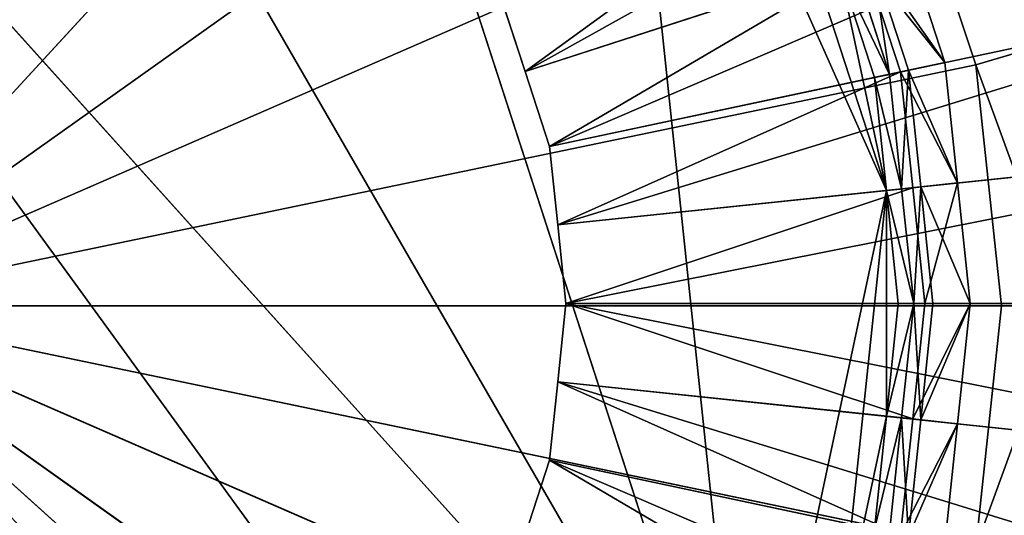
# Model space of a CAD drawing. Extents: x 0 to 22.9, y 0 to 20.5.
# Tile 170 of 233: x 17.751 to 18.571, y 6.906 to 7.319. Entities that reach past the tile are written whole.
import ezdxf

# ---------------------------------------------------------------- set-up
doc = ezdxf.new("R2010")
doc.units = 0
doc.header["$MEASUREMENT"] = 0
doc.layers.get('0').update_dxf_attribs({"color": 13, "linetype": 'CONTINUOUS'})
for name, color, linetype in [('CAST_IRON_-_PLATES_4', 27, 'CONTINUOUS'), ('GALVANIZED_METAL', 252, 'CONTINUOUS'), ('STAINLESS_STEEL', 251, 'CONTINUOUS')]:
    doc.layers.add(name, color=color, linetype=linetype)

# ---------------------------------------------------------------- blocks, each defined once
blk = doc.blocks.new('NGM5458UC_TRADECAD_DXF')
at = {"layer": 'CAST_IRON_-_PLATES_4', "color": 0}
for p, q in [((17.5815, 7.0801, 3.2704), (18.2419, 7.798, 3.2704)), ((17.5815, 7.0801, 3.2704), (18.2419, 7.798, 3.2704)), ((17.5815, 7.0801, 3.2704), (18.38, 7.6479, 3.2704)), ((17.5815, 7.0801, 3.2704), (18.38, 7.6479, 3.2704)), ((17.5815, 7.0801, 3.2704), (18.4831, 7.473, 3.2704)), ((17.5815, 7.0801, 3.2704), (18.4831, 7.473, 3.2704)), ((18.4831, 7.473, 3.2704), (18.5469, 7.2809, 3.2704)), ((18.4831, 7.473, 3.2704), (18.5469, 7.2809, 3.2704)), ((18.5469, 7.2809, 3.2704), (18.5976, 7.296, 3.2069)), ((18.5469, 7.2809, 3.2704), (18.5976, 7.296, 3.2069)), ((17.5815, 7.0801, 3.2704), (18.5469, 7.2809, 3.2704)), ((17.5815, 7.0801, 3.2704), (18.5469, 7.2809, 3.2704)), ((18.5469, 7.2809, 3.2704), (18.5685, 7.0801, 3.2704)), ((18.5469, 7.2809, 3.2704), (18.5685, 7.0801, 3.2704)), ((18.5685, 7.0801, 3.2704), (17.5815, 7.0801, 3.2704)), ((17.5815, 7.0801, 3.2704), (18.38, 6.5122, 3.2704)), ((17.5815, 7.0801, 3.2704), (18.38, 6.5122, 3.2704)), ((17.5815, 7.0801, 3.2704), (18.4831, 6.6871, 3.2704)), ((17.5815, 7.0801, 3.2704), (18.4831, 6.6871, 3.2704)), ((17.5815, 7.0801, 3.2704), (18.5469, 6.8792, 3.2704)), ((17.5815, 7.0801, 3.2704), (18.5469, 6.8792, 3.2704)), ((18.5685, 7.0801, 3.2704), (17.5815, 7.0801, 3.2704)), ((18.5685, 7.0801, 3.2704), (18.5469, 6.8792, 3.2704)), ((18.5685, 7.0801, 3.2704), (18.5469, 6.8792, 3.2704)), ((18.6203, 7.0801, 3.2069), (18.5685, 7.0801, 3.2704)), ((18.6203, 7.0801, 3.2069), (18.5685, 7.0801, 3.2704))]:
    blk.add_line(p, q, dxfattribs=at)
at = {"layer": 'STAINLESS_STEEL', "color": 0}
for p, q in [((18.3569, 6.6323, 3.143), (17.2116, 7.9043, 3.143)), ((18.3569, 6.6323, 3.143), (17.2116, 7.9043, 3.143)), ((17.9436, 7.9043, 3.143), (18.3569, 6.6323, 3.143)), ((17.9436, 7.9043, 3.143), (18.3569, 6.6323, 3.143)), ((16.9088, 7.6844, 3.143), (18.2463, 6.4801, 3.143)), ((16.9088, 7.6844, 3.143), (18.2463, 6.4801, 3.143)), ((18.2463, 7.6844, 3.143), (18.4725, 7.1763, 3.143)), ((18.2463, 7.6844, 3.143), (18.4725, 7.1763, 3.143)), ((18.1717, 7.2753, 2.3976), (18.8515, 7.4961, 2.3976)), ((18.1717, 7.2753, 2.3976), (18.8515, 7.4961, 2.3976)), ((18.49, 7.3787, 2.6043), (18.5211, 7.2828, 2.6043)), ((18.49, 7.3787, 2.6043), (18.5211, 7.2828, 2.6043)), ((18.4544, 7.3671, 2.5488), (18.1717, 7.2753, 2.5309)), ((18.4544, 7.3671, 2.5488), (18.1717, 7.2753, 2.5309)), ((18.4752, 7.273, 2.9088), (18.4456, 7.3643, 2.9088)), ((18.4752, 7.273, 2.9088), (18.4456, 7.3643, 2.9088)), ((18.4752, 7.273, 2.9767), (18.4456, 7.3643, 2.9767)), ((18.4752, 7.273, 2.9767), (18.4456, 7.3643, 2.9767)), ((18.4844, 7.275, 2.5488), (18.4544, 7.3671, 2.5488)), ((18.4844, 7.275, 2.5488), (18.4544, 7.3671, 2.5488)), ((18.4608, 7.3692, 2.9088), (18.4909, 7.2764, 2.9088)), ((18.4608, 7.3692, 2.9088), (18.4909, 7.2764, 2.9088)), ((18.192, 7.2128, 2.3976), (18.895, 7.3623, 2.3976)), ((18.192, 7.2128, 2.3976), (18.895, 7.3623, 2.3976)), ((18.4627, 7.2704, 3.143), (18.4334, 7.3603, 3.143)), ((18.4334, 7.3603, 3.143), (18.4725, 7.1763, 3.143)), ((18.4627, 7.2704, 3.143), (18.4334, 7.3603, 3.143)), ((18.4334, 7.3603, 3.143), (18.4725, 7.1763, 3.143)), ((18.1717, 7.2753, 2.3976), (18.1514, 7.3377, 2.3976)), ((18.1514, 7.3377, 2.5309), (18.1717, 7.2753, 2.5309)), ((18.1717, 7.2753, 2.3976), (18.1514, 7.3377, 2.3976)), ((18.1514, 7.3377, 2.5309), (18.1717, 7.2753, 2.5309)), ((18.4844, 7.275, 2.5488), (18.5211, 7.2828, 2.6043)), ((18.4844, 7.275, 2.5488), (18.5211, 7.2828, 2.6043)), ((18.5211, 7.2828, 2.6043), (18.4909, 7.2764, 2.9088)), ((18.5211, 7.2828, 2.6043), (18.4909, 7.2764, 2.9088)), ((18.5211, 7.2828, 2.6043), (18.5317, 7.1825, 2.6043)), ((18.5211, 7.2828, 2.6043), (18.5317, 7.1825, 2.6043)), ((18.192, 7.2128, 2.3976), (18.1717, 7.2753, 2.3976)), ((18.1717, 7.2753, 2.5309), (18.192, 7.2128, 2.5309)), ((18.1717, 7.2753, 2.5309), (18.1717, 7.2753, 2.3976)), ((18.192, 7.2128, 2.3976), (18.1717, 7.2753, 2.3976)), ((18.1717, 7.2753, 2.5309), (18.192, 7.2128, 2.5309)), ((18.1717, 7.2753, 2.5309), (18.1717, 7.2753, 2.3976)), ((18.4844, 7.275, 2.5488), (18.192, 7.2128, 2.5309)), ((18.4844, 7.275, 2.5488), (18.192, 7.2128, 2.5309)), ((18.4909, 7.2764, 2.9088), (18.4752, 7.273, 2.9088)), ((18.4909, 7.2764, 2.9088), (18.4752, 7.273, 2.9088)), ((18.4945, 7.1786, 2.5488), (18.4844, 7.275, 2.5488)), ((18.4945, 7.1786, 2.5488), (18.4844, 7.275, 2.5488)), ((18.4909, 7.2764, 2.9088), (18.5011, 7.1793, 2.9088)), ((18.4909, 7.2764, 2.9088), (18.5011, 7.1793, 2.9088)), ((18.4627, 7.2704, 3.143), (18.4752, 7.273, 2.9767)), ((18.4627, 7.2704, 3.143), (18.4752, 7.273, 2.9767)), ((18.4725, 7.1763, 3.143), (18.4627, 7.2704, 3.143)), ((18.4725, 7.1763, 3.143), (18.4627, 7.2704, 3.143)), ((18.4852, 7.1776, 2.9088), (18.4752, 7.273, 2.9088)), ((18.4752, 7.273, 2.9088), (18.4752, 7.273, 2.9767)), ((18.4852, 7.1776, 2.9088), (18.4752, 7.273, 2.9088)), ((18.4852, 7.1776, 2.9767), (18.4752, 7.273, 2.9767)), ((18.4752, 7.273, 2.9088), (18.4752, 7.273, 2.9767)), ((18.4852, 7.1776, 2.9767), (18.4752, 7.273, 2.9767)), ((18.1989, 7.1475, 2.3976), (18.9097, 7.2222, 2.3976)), ((18.1989, 7.1475, 2.3976), (18.9097, 7.2222, 2.3976)), ((18.1989, 7.1475, 2.3976), (18.192, 7.2128, 2.3976)), ((18.192, 7.2128, 2.5309), (18.1989, 7.1475, 2.5309)), ((18.192, 7.2128, 2.5309), (18.192, 7.2128, 2.3976)), ((18.1989, 7.1475, 2.3976), (18.192, 7.2128, 2.3976)), ((18.192, 7.2128, 2.5309), (18.1989, 7.1475, 2.5309)), ((18.192, 7.2128, 2.5309), (18.192, 7.2128, 2.3976)), ((18.4945, 7.1786, 2.5488), (18.1989, 7.1475, 2.5309)), ((18.4945, 7.1786, 2.5488), (18.1989, 7.1475, 2.5309)), ((18.4725, 7.1763, 3.143), (18.3569, 6.6323, 3.143)), ((18.4725, 7.1763, 3.143), (18.3569, 6.6323, 3.143)), ((18.4725, 7.1763, 3.143), (18.4852, 7.1776, 2.9767)), ((18.4725, 7.1763, 3.143), (18.4852, 7.1776, 2.9767)), ((18.4824, 7.0822, 3.143), (18.4725, 7.1763, 3.143)), ((18.4725, 7.1763, 3.143), (18.4725, 6.9882, 3.143)), ((18.4824, 7.0822, 3.143), (18.4725, 7.1763, 3.143)), ((18.4725, 7.1763, 3.143), (18.4725, 6.9882, 3.143)), ((18.4852, 7.1776, 2.9088), (18.5011, 7.1793, 2.9088)), ((18.4852, 7.1776, 2.9088), (18.5011, 7.1793, 2.9088)), ((18.4852, 7.1776, 2.9088), (18.4953, 7.0822, 2.9088)), ((18.4953, 7.0822, 2.9767), (18.4852, 7.1776, 2.9767)), ((18.4852, 7.1776, 2.9767), (18.4852, 7.1776, 2.9088)), ((18.4852, 7.1776, 2.9088), (18.4953, 7.0822, 2.9088)), ((18.4852, 7.1776, 2.9767), (18.4852, 7.1776, 2.9088)), ((18.4953, 7.0822, 2.9767), (18.4852, 7.1776, 2.9767)), ((18.4945, 7.1786, 2.5488), (18.5317, 7.1825, 2.6043)), ((18.4945, 7.1786, 2.5488), (18.5317, 7.1825, 2.6043)), ((18.5046, 7.0822, 2.5488), (18.4945, 7.1786, 2.5488)), ((18.5046, 7.0822, 2.5488), (18.4945, 7.1786, 2.5488)), ((18.5317, 7.1825, 2.6043), (18.5011, 7.1793, 2.9088)), ((18.5317, 7.1825, 2.6043), (18.5011, 7.1793, 2.9088)), ((18.5011, 7.1793, 2.9088), (18.5113, 7.0822, 2.9088)), ((18.5011, 7.1793, 2.9088), (18.5113, 7.0822, 2.9088)), ((18.5317, 7.1825, 2.6043), (18.5422, 7.0822, 2.6043)), ((18.5317, 7.1825, 2.6043), (18.5422, 7.0822, 2.6043)), ((18.2057, 7.0822, 2.3976), (18.1989, 7.1475, 2.3976)), ((18.1989, 7.1475, 2.5309), (18.2057, 7.0822, 2.5309)), ((18.1989, 7.1475, 2.5309), (18.1989, 7.1475, 2.3976)), ((18.2057, 7.0822, 2.3976), (18.1989, 7.1475, 2.3976)), ((18.1989, 7.1475, 2.5309), (18.2057, 7.0822, 2.5309)), ((18.1989, 7.1475, 2.5309), (18.1989, 7.1475, 2.3976)), ((18.1989, 7.0169, 2.3976), (18.2057, 7.0822, 2.3976)), ((18.2057, 7.0822, 2.5309), (18.1989, 7.0169, 2.5309)), ((18.1989, 7.0169, 2.3976), (18.2057, 7.0822, 2.3976)), ((18.2057, 7.0822, 2.5309), (18.1989, 7.0169, 2.5309)), ((18.2057, 7.0822, 2.3976), (18.9244, 7.0822, 2.3976)), ((18.2057, 7.0822, 2.3976), (18.9244, 7.0822, 2.3976)), ((18.5046, 7.0822, 2.5488), (18.2057, 7.0822, 2.5309)), ((18.5046, 7.0822, 2.5488), (18.2057, 7.0822, 2.5309)), ((18.2057, 7.0822, 2.5309), (18.2057, 7.0822, 2.3976)), ((18.2057, 7.0822, 2.5309), (18.2057, 7.0822, 2.3976)), ((18.4725, 6.9882, 3.143), (18.4824, 7.0822, 3.143)), ((18.4725, 6.9882, 3.143), (18.4824, 7.0822, 3.143)), ((18.4824, 7.0822, 3.143), (18.4953, 7.0822, 2.9767)), ((18.4824, 7.0822, 3.143), (18.4953, 7.0822, 2.9767)), ((18.4953, 7.0822, 2.9088), (18.4852, 6.9868, 2.9088)), ((18.4852, 6.9868, 2.9767), (18.4953, 7.0822, 2.9767)), ((18.4953, 7.0822, 2.9088), (18.4852, 6.9868, 2.9088)), ((18.4852, 6.9868, 2.9767), (18.4953, 7.0822, 2.9767)), ((18.4945, 6.9859, 2.5488), (18.5046, 7.0822, 2.5488)), ((18.4945, 6.9859, 2.5488), (18.5046, 7.0822, 2.5488)), ((18.4953, 7.0822, 2.9088), (18.4953, 7.0822, 2.9767)), ((18.4953, 7.0822, 2.9088), (18.4953, 7.0822, 2.9767)), ((18.5113, 7.0822, 2.9088), (18.4953, 7.0822, 2.9088)), ((18.5113, 7.0822, 2.9088), (18.4953, 7.0822, 2.9088)), ((18.5113, 7.0822, 2.9088), (18.5011, 6.9852, 2.9088)), ((18.5113, 7.0822, 2.9088), (18.5011, 6.9852, 2.9088)), ((18.5046, 7.0822, 2.5488), (18.5422, 7.0822, 2.6043)), ((18.5046, 7.0822, 2.5488), (18.5422, 7.0822, 2.6043)), ((18.5113, 7.0822, 2.9088), (18.5422, 7.0822, 2.6043)), ((18.5113, 7.0822, 2.9088), (18.5422, 7.0822, 2.6043)), ((18.5422, 7.0822, 2.6043), (18.5317, 6.9819, 2.6043)), ((18.5422, 7.0822, 2.6043), (18.5317, 6.9819, 2.6043)), ((18.192, 6.9516, 2.3976), (18.1989, 7.0169, 2.3976)), ((18.1989, 7.0169, 2.5309), (18.192, 6.9516, 2.5309)), ((18.192, 6.9516, 2.3976), (18.1989, 7.0169, 2.3976)), ((18.1989, 7.0169, 2.5309), (18.192, 6.9516, 2.5309)), ((18.1989, 7.0169, 2.3976), (18.9097, 6.9422, 2.3976)), ((18.1989, 7.0169, 2.3976), (18.9097, 6.9422, 2.3976)), ((18.4945, 6.9859, 2.5488), (18.1989, 7.0169, 2.5309)), ((18.4945, 6.9859, 2.5488), (18.1989, 7.0169, 2.5309)), ((18.1989, 7.0169, 2.5309), (18.1989, 7.0169, 2.3976)), ((18.1989, 7.0169, 2.5309), (18.1989, 7.0169, 2.3976)), ((18.4725, 6.9882, 3.143), (18.4334, 6.8041, 3.143)), ((18.4725, 6.9882, 3.143), (18.4334, 6.8041, 3.143)), ((18.4627, 6.8941, 3.143), (18.4725, 6.9882, 3.143)), ((18.4627, 6.8941, 3.143), (18.4725, 6.9882, 3.143)), ((18.4725, 6.9882, 3.143), (18.4852, 6.9868, 2.9767)), ((18.4725, 6.9882, 3.143), (18.4852, 6.9868, 2.9767)), ((18.4852, 6.9868, 2.9088), (18.4752, 6.8914, 2.9088)), ((18.4752, 6.8914, 2.9767), (18.4852, 6.9868, 2.9767)), ((18.4852, 6.9868, 2.9088), (18.4752, 6.8914, 2.9088)), ((18.4752, 6.8914, 2.9767), (18.4852, 6.9868, 2.9767)), ((18.4852, 6.9868, 2.9088), (18.4852, 6.9868, 2.9767)), ((18.4852, 6.9868, 2.9088), (18.4852, 6.9868, 2.9767)), ((18.5011, 6.9852, 2.9088), (18.4852, 6.9868, 2.9088)), ((18.5011, 6.9852, 2.9088), (18.4852, 6.9868, 2.9088)), ((18.4844, 6.8895, 2.5488), (18.4945, 6.9859, 2.5488)), ((18.4844, 6.8895, 2.5488), (18.4945, 6.9859, 2.5488)), ((18.5011, 6.9852, 2.9088), (18.4909, 6.8881, 2.9088)), ((18.5011, 6.9852, 2.9088), (18.4909, 6.8881, 2.9088)), ((18.5317, 6.9819, 2.6043), (18.4945, 6.9859, 2.5488)), ((18.5317, 6.9819, 2.6043), (18.4945, 6.9859, 2.5488)), ((18.5317, 6.9819, 2.6043), (18.5011, 6.9852, 2.9088)), ((18.5317, 6.9819, 2.6043), (18.5011, 6.9852, 2.9088)), ((18.5317, 6.9819, 2.6043), (18.5211, 6.8817, 2.6043)), ((18.5317, 6.9819, 2.6043), (18.5211, 6.8817, 2.6043)), ((18.1717, 6.8892, 2.3976), (18.192, 6.9516, 2.3976)), ((18.192, 6.9516, 2.5309), (18.1717, 6.8892, 2.5309)), ((18.1717, 6.8892, 2.3976), (18.192, 6.9516, 2.3976)), ((18.192, 6.9516, 2.5309), (18.1717, 6.8892, 2.5309)), ((18.192, 6.9516, 2.3976), (18.895, 6.8022, 2.3976)), ((18.192, 6.9516, 2.3976), (18.895, 6.8022, 2.3976)), ((18.4844, 6.8895, 2.5488), (18.192, 6.9516, 2.5309)), ((18.4844, 6.8895, 2.5488), (18.192, 6.9516, 2.5309)), ((18.192, 6.9516, 2.5309), (18.192, 6.9516, 2.3976)), ((18.192, 6.9516, 2.5309), (18.192, 6.9516, 2.3976))]:
    blk.add_line(p, q, dxfattribs=at)
at = {"layer": 'CAST_IRON_-_PLATES_4', "color": 0}
mesh = blk.add_polyface(dxfattribs=at)
corners = [(17.8865, 7.9989, 3.2704), (17.5815, 7.0801, 3.2704), (17.6847, 8.0409, 3.2704)]
mesh.append_faces([[corners[k] for k in face] for face in [(0, 1, 2)]], dxfattribs={"color": 0})
mesh = blk.add_polyface(dxfattribs=at)
corners = [(18.075, 7.9168, 3.2704), (17.5815, 7.0801, 3.2704), (17.8865, 7.9989, 3.2704)]
mesh.append_faces([[corners[k] for k in face] for face in [(0, 1, 2)]], dxfattribs={"color": 0})
mesh = blk.add_polyface(dxfattribs=at)
corners = [(18.2419, 7.798, 3.2704), (17.5815, 7.0801, 3.2704), (18.075, 7.9168, 3.2704)]
mesh.append_faces([[corners[k] for k in face] for face in [(0, 1, 2)]], dxfattribs={"color": 0})
mesh = blk.add_polyface(dxfattribs=at)
corners = [(18.38, 7.6479, 3.2704), (17.5815, 7.0801, 3.2704), (18.2419, 7.798, 3.2704)]
mesh.append_faces([[corners[k] for k in face] for face in [(0, 1, 2)]], dxfattribs={"color": 0})
mesh = blk.add_polyface(dxfattribs=at)
corners = [(18.4831, 7.473, 3.2704), (17.5815, 7.0801, 3.2704), (18.38, 7.6479, 3.2704)]
mesh.append_faces([[corners[k] for k in face] for face in [(0, 1, 2)]], dxfattribs={"color": 0})
mesh = blk.add_polyface(dxfattribs=at)
corners = [(18.5961, 7.2957, 3.1434), (18.545, 7.509, 3.1434), (18.5291, 7.5019, 3.1434), (18.6131, 7.2994, 3.1434)]
mesh.append_faces([[corners[k] for k in face] for face in [(0, 1, 2), (1, 0, 3)]], dxfattribs={"vtx0": -1, "color": 0})
mesh = blk.add_polyface(dxfattribs=at)
corners = [(18.5305, 7.5026, 3.2069), (18.6131, 7.2994, 3.1434), (18.5976, 7.296, 3.2069), (18.545, 7.509, 3.1434)]
mesh.append_faces([[corners[k] for k in face] for face in [(0, 1, 2), (1, 0, 3)]], dxfattribs={"vtx0": -1, "color": 0})
mesh = blk.add_polyface(dxfattribs=at)
corners = [(18.4831, 7.473, 3.2704), (18.5976, 7.296, 3.2069), (18.5469, 7.2809, 3.2704), (18.5305, 7.5026, 3.2069)]
mesh.append_faces([[corners[k] for k in face] for face in [(0, 1, 2), (1, 0, 3)]], dxfattribs={"vtx0": -1, "color": 0})
mesh = blk.add_polyface(dxfattribs=at)
corners = [(18.5469, 7.2809, 3.2704), (17.5815, 7.0801, 3.2704), (18.4831, 7.473, 3.2704)]
mesh.append_faces([[corners[k] for k in face] for face in [(0, 1, 2)]], dxfattribs={"color": 0})
mesh = blk.add_polyface(dxfattribs=at)
corners = [(18.5469, 7.2809, 3.2704), (18.6203, 7.0801, 3.2069), (18.5685, 7.0801, 3.2704), (18.5976, 7.296, 3.2069)]
mesh.append_faces([[corners[k] for k in face] for face in [(0, 1, 2), (1, 0, 3)]], dxfattribs={"vtx0": -1, "color": 0})
mesh = blk.add_polyface(dxfattribs=at)
corners = [(18.5685, 7.0801, 3.2704), (17.5815, 7.0801, 3.2704), (18.5469, 7.2809, 3.2704)]
mesh.append_faces([[corners[k] for k in face] for face in [(0, 1, 2)]], dxfattribs={"color": 0})
mesh = blk.add_polyface(dxfattribs=at)
corners = [(17.8865, 6.1613, 3.2704), (17.6847, 6.1193, 3.2704), (17.5815, 7.0801, 3.2704)]
mesh.append_faces([[corners[k] for k in face] for face in [(0, 1, 2)]], dxfattribs={"color": 0})
mesh = blk.add_polyface(dxfattribs=at)
corners = [(18.075, 6.2434, 3.2704), (17.8865, 6.1613, 3.2704), (17.5815, 7.0801, 3.2704)]
mesh.append_faces([[corners[k] for k in face] for face in [(0, 1, 2)]], dxfattribs={"color": 0})
mesh = blk.add_polyface(dxfattribs=at)
corners = [(18.2419, 6.3621, 3.2704), (18.075, 6.2434, 3.2704), (17.5815, 7.0801, 3.2704)]
mesh.append_faces([[corners[k] for k in face] for face in [(0, 1, 2)]], dxfattribs={"color": 0})
mesh = blk.add_polyface(dxfattribs=at)
corners = [(18.38, 6.5122, 3.2704), (18.2419, 6.3621, 3.2704), (17.5815, 7.0801, 3.2704)]
mesh.append_faces([[corners[k] for k in face] for face in [(0, 1, 2)]], dxfattribs={"color": 0})
mesh = blk.add_polyface(dxfattribs=at)
corners = [(18.4831, 6.6871, 3.2704), (18.38, 6.5122, 3.2704), (17.5815, 7.0801, 3.2704)]
mesh.append_faces([[corners[k] for k in face] for face in [(0, 1, 2)]], dxfattribs={"color": 0})
mesh = blk.add_polyface(dxfattribs=at)
corners = [(18.5469, 6.8792, 3.2704), (18.4831, 6.6871, 3.2704), (17.5815, 7.0801, 3.2704)]
mesh.append_faces([[corners[k] for k in face] for face in [(0, 1, 2)]], dxfattribs={"color": 0})
mesh = blk.add_polyface(dxfattribs=at)
corners = [(18.5685, 7.0801, 3.2704), (18.5469, 6.8792, 3.2704), (17.5815, 7.0801, 3.2704)]
mesh.append_faces([[corners[k] for k in face] for face in [(0, 1, 2)]], dxfattribs={"color": 0})
mesh = blk.add_polyface(dxfattribs=at)
corners = [(18.5469, 6.8792, 3.2704), (18.6203, 7.0801, 3.2069), (18.5976, 6.8641, 3.2069), (18.5685, 7.0801, 3.2704)]
mesh.append_faces([[corners[k] for k in face] for face in [(0, 1, 2), (1, 0, 3)]], dxfattribs={"vtx0": -1, "color": 0})
at = {"layer": 'GALVANIZED_METAL', "color": 0}
mesh = blk.add_polyface(dxfattribs=at)
corners = [(22.2899, 0.579), (0.6671, 18.884), (0.6671, 0.9145), (22.2899, 18.884)]
mesh.append_faces([[corners[k] for k in face] for face in [(0, 1, 2), (1, 0, 3)]], dxfattribs={"vtx0": -1, "color": 0})
at = {"layer": 'STAINLESS_STEEL', "color": 0}
mesh = blk.add_polyface(dxfattribs=at)
corners = [(21.6292, 19.3988, 1.9807), (11.9903, 4.6529, 1.9807), (11.9903, 19.3993, 1.9807), (12.5652, 4.0947, 1.9807)]
mesh.append_faces([[corners[k] for k in face] for face in [(0, 1, 2), (1, 0, 3)]], dxfattribs={"vtx0": -1, "color": 0})
mesh = blk.add_polyface(dxfattribs=at)
corners = [(21.6292, 4.0947, 1.9807), (12.5652, 4.0947, 1.9807), (21.6292, 19.3988, 1.9807)]
mesh.append_faces([[corners[k] for k in face] for face in [(0, 1, 2)]], dxfattribs={"color": 0})
mesh = blk.add_polyface(dxfattribs=at)
corners = [(17.5776, 7.9821, 3.143), (18.3569, 6.6323, 3.143), (17.2116, 7.9043, 3.143), (17.9436, 7.9043, 3.143)]
mesh.append_faces([[corners[k] for k in face] for face in [(0, 1, 2), (1, 0, 3)]], dxfattribs={"vtx0": -1, "color": 0})
mesh = blk.add_polyface(dxfattribs=at)
corners = [(17.2116, 7.9043, 3.143), (18.2463, 6.4801, 3.143), (16.9088, 7.6844, 3.143), (18.3569, 6.6323, 3.143)]
mesh.append_faces([[corners[k] for k in face] for face in [(0, 1, 2), (1, 0, 3)]], dxfattribs={"vtx0": -1, "color": 0})
mesh = blk.add_polyface(dxfattribs=at)
corners = [(18.2463, 7.6844, 3.143), (18.3569, 6.6323, 3.143), (17.9436, 7.9043, 3.143), (18.4725, 7.1763, 3.143)]
mesh.append_faces([[corners[k] for k in face] for face in [(0, 1, 2), (1, 0, 3)]], dxfattribs={"vtx0": -1, "color": 0})
mesh = blk.add_polyface(dxfattribs=at)
corners = [(18.2463, 6.4801, 3.143), (17.5776, 6.1823, 3.143), (16.9088, 7.6844, 3.143), (17.9436, 6.2601, 3.143)]
mesh.append_faces([[corners[k] for k in face] for face in [(0, 1, 2), (1, 0, 3)]], dxfattribs={"vtx0": -1, "color": 0})
mesh = blk.add_polyface(dxfattribs=at)
corners = [(18.3569, 7.5322, 3.143), (18.4725, 7.1763, 3.143), (18.2463, 7.6844, 3.143), (18.4334, 7.3603, 3.143)]
mesh.append_faces([[corners[k] for k in face] for face in [(0, 1, 2), (1, 0, 3)]], dxfattribs={"vtx0": -1, "color": 0})
mesh = blk.add_polyface(dxfattribs=at)
corners = [(18.808, 7.63, 2.3976), (18.1717, 7.2753, 2.3976), (18.1514, 7.3377, 2.3976), (18.8515, 7.4961, 2.3976)]
mesh.append_faces([[corners[k] for k in face] for face in [(0, 1, 2), (1, 0, 3)]], dxfattribs={"vtx0": -1, "color": 0})
mesh = blk.add_polyface(dxfattribs=at)
corners = [(18.8515, 7.4961, 2.3976), (18.192, 7.2128, 2.3976), (18.1717, 7.2753, 2.3976), (18.895, 7.3623, 2.3976)]
mesh.append_faces([[corners[k] for k in face] for face in [(0, 1, 2), (1, 0, 3)]], dxfattribs={"vtx0": -1, "color": 0})
mesh = blk.add_polyface(dxfattribs=at)
corners = [(18.1717, 7.2753, 2.5309), (18.4245, 7.4593, 2.5488), (18.1514, 7.3377, 2.5309), (18.4544, 7.3671, 2.5488)]
mesh.append_faces([[corners[k] for k in face] for face in [(0, 1, 2), (1, 0, 3)]], dxfattribs={"vtx0": -1, "color": 0})
mesh = blk.add_polyface(dxfattribs=at)
corners = [(18.5211, 7.2828, 2.6043), (18.4544, 7.3671, 2.5488), (18.4844, 7.275, 2.5488), (18.49, 7.3787, 2.6043)]
mesh.append_faces([[corners[k] for k in face] for face in [(0, 1, 2), (1, 0, 3)]], dxfattribs={"vtx0": -1, "color": 0})
mesh = blk.add_polyface(dxfattribs=at)
corners = [(18.4608, 7.3692, 2.9088), (18.5211, 7.2828, 2.6043), (18.4909, 7.2764, 2.9088), (18.49, 7.3787, 2.6043)]
mesh.append_faces([[corners[k] for k in face] for face in [(0, 1, 2), (1, 0, 3)]], dxfattribs={"vtx0": -1, "color": 0})
mesh = blk.add_polyface(dxfattribs=at)
corners = [(18.192, 7.2128, 2.5309), (18.4544, 7.3671, 2.5488), (18.1717, 7.2753, 2.5309), (18.4844, 7.275, 2.5488)]
mesh.append_faces([[corners[k] for k in face] for face in [(0, 1, 2), (1, 0, 3)]], dxfattribs={"vtx0": -1, "color": 0})
mesh = blk.add_polyface(dxfattribs=at)
corners = [(18.4334, 7.3603, 3.143), (18.4752, 7.273, 2.9767), (18.4627, 7.2704, 3.143), (18.4456, 7.3643, 2.9767)]
mesh.append_faces([[corners[k] for k in face] for face in [(0, 1, 2), (1, 0, 3)]], dxfattribs={"vtx0": -1, "color": 0})
mesh = blk.add_polyface(dxfattribs=at)
corners = [(18.4608, 7.3692, 2.9088), (18.4752, 7.273, 2.9088), (18.4456, 7.3643, 2.9088), (18.4909, 7.2764, 2.9088)]
mesh.append_faces([[corners[k] for k in face] for face in [(0, 1, 2), (1, 0, 3)]], dxfattribs={"vtx0": -1, "color": 0})
mesh = blk.add_polyface(dxfattribs=at)
corners = [(18.4456, 7.3643, 2.9767), (18.4752, 7.273, 2.9088), (18.4752, 7.273, 2.9767), (18.4456, 7.3643, 2.9088)]
mesh.append_faces([[corners[k] for k in face] for face in [(0, 1, 2), (1, 0, 3)]], dxfattribs={"vtx0": -1, "color": 0})
mesh = blk.add_polyface(dxfattribs=at)
corners = [(18.895, 7.3623, 2.3976), (18.1989, 7.1475, 2.3976), (18.192, 7.2128, 2.3976), (18.9097, 7.2222, 2.3976)]
mesh.append_faces([[corners[k] for k in face] for face in [(0, 1, 2), (1, 0, 3)]], dxfattribs={"vtx0": -1, "color": 0})
mesh = blk.add_polyface(dxfattribs=at)
corners = [(18.4725, 7.1763, 3.143), (18.4334, 7.3603, 3.143), (18.4627, 7.2704, 3.143)]
mesh.append_faces([[corners[k] for k in face] for face in [(0, 1, 2)]], dxfattribs={"color": 0})
mesh = blk.add_polyface(dxfattribs=at)
corners = [(18.1514, 7.3377, 2.5309), (18.1717, 7.2753, 2.3976), (18.1717, 7.2753, 2.5309), (18.1514, 7.3377, 2.3976)]
mesh.append_faces([[corners[k] for k in face] for face in [(0, 1, 2), (1, 0, 3)]], dxfattribs={"vtx0": -1, "color": 0})
mesh = blk.add_polyface(dxfattribs=at)
corners = [(18.5317, 7.1825, 2.6043), (18.4844, 7.275, 2.5488), (18.4945, 7.1786, 2.5488), (18.5211, 7.2828, 2.6043)]
mesh.append_faces([[corners[k] for k in face] for face in [(0, 1, 2), (1, 0, 3)]], dxfattribs={"vtx0": -1, "color": 0})
mesh = blk.add_polyface(dxfattribs=at)
corners = [(18.4909, 7.2764, 2.9088), (18.5317, 7.1825, 2.6043), (18.5011, 7.1793, 2.9088), (18.5211, 7.2828, 2.6043)]
mesh.append_faces([[corners[k] for k in face] for face in [(0, 1, 2), (1, 0, 3)]], dxfattribs={"vtx0": -1, "color": 0})
mesh = blk.add_polyface(dxfattribs=at)
corners = [(18.1717, 7.2753, 2.5309), (18.192, 7.2128, 2.3976), (18.192, 7.2128, 2.5309), (18.1717, 7.2753, 2.3976)]
mesh.append_faces([[corners[k] for k in face] for face in [(0, 1, 2), (1, 0, 3)]], dxfattribs={"vtx0": -1, "color": 0})
mesh = blk.add_polyface(dxfattribs=at)
corners = [(18.1989, 7.1475, 2.5309), (18.4844, 7.275, 2.5488), (18.192, 7.2128, 2.5309), (18.4945, 7.1786, 2.5488)]
mesh.append_faces([[corners[k] for k in face] for face in [(0, 1, 2), (1, 0, 3)]], dxfattribs={"vtx0": -1, "color": 0})
mesh = blk.add_polyface(dxfattribs=at)
corners = [(18.4909, 7.2764, 2.9088), (18.4852, 7.1776, 2.9088), (18.4752, 7.273, 2.9088), (18.5011, 7.1793, 2.9088)]
mesh.append_faces([[corners[k] for k in face] for face in [(0, 1, 2), (1, 0, 3)]], dxfattribs={"vtx0": -1, "color": 0})
mesh = blk.add_polyface(dxfattribs=at)
corners = [(18.4627, 7.2704, 3.143), (18.4852, 7.1776, 2.9767), (18.4725, 7.1763, 3.143), (18.4752, 7.273, 2.9767)]
mesh.append_faces([[corners[k] for k in face] for face in [(0, 1, 2), (1, 0, 3)]], dxfattribs={"vtx0": -1, "color": 0})
mesh = blk.add_polyface(dxfattribs=at)
corners = [(18.4752, 7.273, 2.9767), (18.4852, 7.1776, 2.9088), (18.4852, 7.1776, 2.9767), (18.4752, 7.273, 2.9088)]
mesh.append_faces([[corners[k] for k in face] for face in [(0, 1, 2), (1, 0, 3)]], dxfattribs={"vtx0": -1, "color": 0})
mesh = blk.add_polyface(dxfattribs=at)
corners = [(18.9097, 7.2222, 2.3976), (18.2057, 7.0822, 2.3976), (18.1989, 7.1475, 2.3976), (18.9244, 7.0822, 2.3976)]
mesh.append_faces([[corners[k] for k in face] for face in [(0, 1, 2), (1, 0, 3)]], dxfattribs={"vtx0": -1, "color": 0})
mesh = blk.add_polyface(dxfattribs=at)
corners = [(18.192, 7.2128, 2.5309), (18.1989, 7.1475, 2.3976), (18.1989, 7.1475, 2.5309), (18.192, 7.2128, 2.3976)]
mesh.append_faces([[corners[k] for k in face] for face in [(0, 1, 2), (1, 0, 3)]], dxfattribs={"vtx0": -1, "color": 0})
mesh = blk.add_polyface(dxfattribs=at)
corners = [(18.2057, 7.0822, 2.5309), (18.4945, 7.1786, 2.5488), (18.1989, 7.1475, 2.5309), (18.5046, 7.0822, 2.5488)]
mesh.append_faces([[corners[k] for k in face] for face in [(0, 1, 2), (1, 0, 3)]], dxfattribs={"vtx0": -1, "color": 0})
mesh = blk.add_polyface(dxfattribs=at)
corners = [(18.4725, 7.1763, 3.143), (18.4334, 6.8041, 3.143), (18.3569, 6.6323, 3.143), (18.4725, 6.9882, 3.143)]
mesh.append_faces([[corners[k] for k in face] for face in [(0, 1, 2), (1, 0, 3)]], dxfattribs={"vtx0": -1, "color": 0})
mesh = blk.add_polyface(dxfattribs=at)
corners = [(18.4725, 7.1763, 3.143), (18.4953, 7.0822, 2.9767), (18.4824, 7.0822, 3.143), (18.4852, 7.1776, 2.9767)]
mesh.append_faces([[corners[k] for k in face] for face in [(0, 1, 2), (1, 0, 3)]], dxfattribs={"vtx0": -1, "color": 0})
mesh = blk.add_polyface(dxfattribs=at)
corners = [(18.4824, 7.0822, 3.143), (18.4725, 6.9882, 3.143), (18.4725, 7.1763, 3.143)]
mesh.append_faces([[corners[k] for k in face] for face in [(0, 1, 2)]], dxfattribs={"color": 0})
mesh = blk.add_polyface(dxfattribs=at)
corners = [(18.5011, 7.1793, 2.9088), (18.4953, 7.0822, 2.9088), (18.4852, 7.1776, 2.9088), (18.5113, 7.0822, 2.9088)]
mesh.append_faces([[corners[k] for k in face] for face in [(0, 1, 2), (1, 0, 3)]], dxfattribs={"vtx0": -1, "color": 0})
mesh = blk.add_polyface(dxfattribs=at)
corners = [(18.4852, 7.1776, 2.9767), (18.4953, 7.0822, 2.9088), (18.4953, 7.0822, 2.9767), (18.4852, 7.1776, 2.9088)]
mesh.append_faces([[corners[k] for k in face] for face in [(0, 1, 2), (1, 0, 3)]], dxfattribs={"vtx0": -1, "color": 0})
mesh = blk.add_polyface(dxfattribs=at)
corners = [(18.5317, 7.1825, 2.6043), (18.5046, 7.0822, 2.5488), (18.5422, 7.0822, 2.6043), (18.4945, 7.1786, 2.5488)]
mesh.append_faces([[corners[k] for k in face] for face in [(0, 1, 2), (1, 0, 3)]], dxfattribs={"vtx0": -1, "color": 0})
mesh = blk.add_polyface(dxfattribs=at)
corners = [(18.5011, 7.1793, 2.9088), (18.5422, 7.0822, 2.6043), (18.5113, 7.0822, 2.9088), (18.5317, 7.1825, 2.6043)]
mesh.append_faces([[corners[k] for k in face] for face in [(0, 1, 2), (1, 0, 3)]], dxfattribs={"vtx0": -1, "color": 0})
mesh = blk.add_polyface(dxfattribs=at)
corners = [(18.1989, 7.1475, 2.5309), (18.2057, 7.0822, 2.3976), (18.2057, 7.0822, 2.5309), (18.1989, 7.1475, 2.3976)]
mesh.append_faces([[corners[k] for k in face] for face in [(0, 1, 2), (1, 0, 3)]], dxfattribs={"vtx0": -1, "color": 0})
mesh = blk.add_polyface(dxfattribs=at)
corners = [(18.2057, 7.0822, 2.3976), (18.9097, 6.9422, 2.3976), (18.1989, 7.0169, 2.3976), (18.9244, 7.0822, 2.3976)]
mesh.append_faces([[corners[k] for k in face] for face in [(0, 1, 2), (1, 0, 3)]], dxfattribs={"vtx0": -1, "color": 0})
mesh = blk.add_polyface(dxfattribs=at)
corners = [(18.4945, 6.9859, 2.5488), (18.2057, 7.0822, 2.5309), (18.1989, 7.0169, 2.5309), (18.5046, 7.0822, 2.5488)]
mesh.append_faces([[corners[k] for k in face] for face in [(0, 1, 2), (1, 0, 3)]], dxfattribs={"vtx0": -1, "color": 0})
mesh = blk.add_polyface(dxfattribs=at)
corners = [(18.2057, 7.0822, 2.5309), (18.1989, 7.0169, 2.3976), (18.1989, 7.0169, 2.5309), (18.2057, 7.0822, 2.3976)]
mesh.append_faces([[corners[k] for k in face] for face in [(0, 1, 2), (1, 0, 3)]], dxfattribs={"vtx0": -1, "color": 0})
mesh = blk.add_polyface(dxfattribs=at)
corners = [(18.4725, 6.9882, 3.143), (18.4953, 7.0822, 2.9767), (18.4852, 6.9868, 2.9767), (18.4824, 7.0822, 3.143)]
mesh.append_faces([[corners[k] for k in face] for face in [(0, 1, 2), (1, 0, 3)]], dxfattribs={"vtx0": -1, "color": 0})
mesh = blk.add_polyface(dxfattribs=at)
corners = [(18.4953, 7.0822, 2.9767), (18.4852, 6.9868, 2.9088), (18.4852, 6.9868, 2.9767), (18.4953, 7.0822, 2.9088)]
mesh.append_faces([[corners[k] for k in face] for face in [(0, 1, 2), (1, 0, 3)]], dxfattribs={"vtx0": -1, "color": 0})
mesh = blk.add_polyface(dxfattribs=at)
corners = [(18.4953, 7.0822, 2.9088), (18.5011, 6.9852, 2.9088), (18.4852, 6.9868, 2.9088), (18.5113, 7.0822, 2.9088)]
mesh.append_faces([[corners[k] for k in face] for face in [(0, 1, 2), (1, 0, 3)]], dxfattribs={"vtx0": -1, "color": 0})
mesh = blk.add_polyface(dxfattribs=at)
corners = [(18.5422, 7.0822, 2.6043), (18.4945, 6.9859, 2.5488), (18.5317, 6.9819, 2.6043), (18.5046, 7.0822, 2.5488)]
mesh.append_faces([[corners[k] for k in face] for face in [(0, 1, 2), (1, 0, 3)]], dxfattribs={"vtx0": -1, "color": 0})
mesh = blk.add_polyface(dxfattribs=at)
corners = [(18.5011, 6.9852, 2.9088), (18.5422, 7.0822, 2.6043), (18.5317, 6.9819, 2.6043), (18.5113, 7.0822, 2.9088)]
mesh.append_faces([[corners[k] for k in face] for face in [(0, 1, 2), (1, 0, 3)]], dxfattribs={"vtx0": -1, "color": 0})
mesh = blk.add_polyface(dxfattribs=at)
corners = [(18.1989, 7.0169, 2.3976), (18.895, 6.8022, 2.3976), (18.192, 6.9516, 2.3976), (18.9097, 6.9422, 2.3976)]
mesh.append_faces([[corners[k] for k in face] for face in [(0, 1, 2), (1, 0, 3)]], dxfattribs={"vtx0": -1, "color": 0})
mesh = blk.add_polyface(dxfattribs=at)
corners = [(18.4844, 6.8895, 2.5488), (18.1989, 7.0169, 2.5309), (18.192, 6.9516, 2.5309), (18.4945, 6.9859, 2.5488)]
mesh.append_faces([[corners[k] for k in face] for face in [(0, 1, 2), (1, 0, 3)]], dxfattribs={"vtx0": -1, "color": 0})
mesh = blk.add_polyface(dxfattribs=at)
corners = [(18.1989, 7.0169, 2.5309), (18.192, 6.9516, 2.3976), (18.192, 6.9516, 2.5309), (18.1989, 7.0169, 2.3976)]
mesh.append_faces([[corners[k] for k in face] for face in [(0, 1, 2), (1, 0, 3)]], dxfattribs={"vtx0": -1, "color": 0})
mesh = blk.add_polyface(dxfattribs=at)
corners = [(18.4725, 6.9882, 3.143), (18.4627, 6.8941, 3.143), (18.4334, 6.8041, 3.143)]
mesh.append_faces([[corners[k] for k in face] for face in [(0, 1, 2)]], dxfattribs={"color": 0})
mesh = blk.add_polyface(dxfattribs=at)
corners = [(18.4627, 6.8941, 3.143), (18.4852, 6.9868, 2.9767), (18.4752, 6.8914, 2.9767), (18.4725, 6.9882, 3.143)]
mesh.append_faces([[corners[k] for k in face] for face in [(0, 1, 2), (1, 0, 3)]], dxfattribs={"vtx0": -1, "color": 0})
mesh = blk.add_polyface(dxfattribs=at)
corners = [(18.4852, 6.9868, 2.9767), (18.4752, 6.8914, 2.9088), (18.4752, 6.8914, 2.9767), (18.4852, 6.9868, 2.9088)]
mesh.append_faces([[corners[k] for k in face] for face in [(0, 1, 2), (1, 0, 3)]], dxfattribs={"vtx0": -1, "color": 0})
mesh = blk.add_polyface(dxfattribs=at)
corners = [(18.4852, 6.9868, 2.9088), (18.4909, 6.8881, 2.9088), (18.4752, 6.8914, 2.9088), (18.5011, 6.9852, 2.9088)]
mesh.append_faces([[corners[k] for k in face] for face in [(0, 1, 2), (1, 0, 3)]], dxfattribs={"vtx0": -1, "color": 0})
mesh = blk.add_polyface(dxfattribs=at)
corners = [(18.5317, 6.9819, 2.6043), (18.4844, 6.8895, 2.5488), (18.5211, 6.8817, 2.6043), (18.4945, 6.9859, 2.5488)]
mesh.append_faces([[corners[k] for k in face] for face in [(0, 1, 2), (1, 0, 3)]], dxfattribs={"vtx0": -1, "color": 0})
mesh = blk.add_polyface(dxfattribs=at)
corners = [(18.4909, 6.8881, 2.9088), (18.5317, 6.9819, 2.6043), (18.5211, 6.8817, 2.6043), (18.5011, 6.9852, 2.9088)]
mesh.append_faces([[corners[k] for k in face] for face in [(0, 1, 2), (1, 0, 3)]], dxfattribs={"vtx0": -1, "color": 0})
mesh = blk.add_polyface(dxfattribs=at)
corners = [(18.192, 6.9516, 2.3976), (18.8515, 6.6683, 2.3976), (18.1717, 6.8892, 2.3976), (18.895, 6.8022, 2.3976)]
mesh.append_faces([[corners[k] for k in face] for face in [(0, 1, 2), (1, 0, 3)]], dxfattribs={"vtx0": -1, "color": 0})
mesh = blk.add_polyface(dxfattribs=at)
corners = [(18.4544, 6.7973, 2.5488), (18.192, 6.9516, 2.5309), (18.1717, 6.8892, 2.5309), (18.4844, 6.8895, 2.5488)]
mesh.append_faces([[corners[k] for k in face] for face in [(0, 1, 2), (1, 0, 3)]], dxfattribs={"vtx0": -1, "color": 0})
mesh = blk.add_polyface(dxfattribs=at)
corners = [(18.192, 6.9516, 2.5309), (18.1717, 6.8892, 2.3976), (18.1717, 6.8892, 2.5309), (18.192, 6.9516, 2.3976)]
mesh.append_faces([[corners[k] for k in face] for face in [(0, 1, 2), (1, 0, 3)]], dxfattribs={"vtx0": -1, "color": 0})

msp = doc.modelspace()

# ---------------------------------------------------------------- block references
at = {"color": 0}
msp.add_blockref('NGM5458UC_TRADECAD_DXF', (0, 0), dxfattribs=at)

doc.saveas('drawing.dxf')
